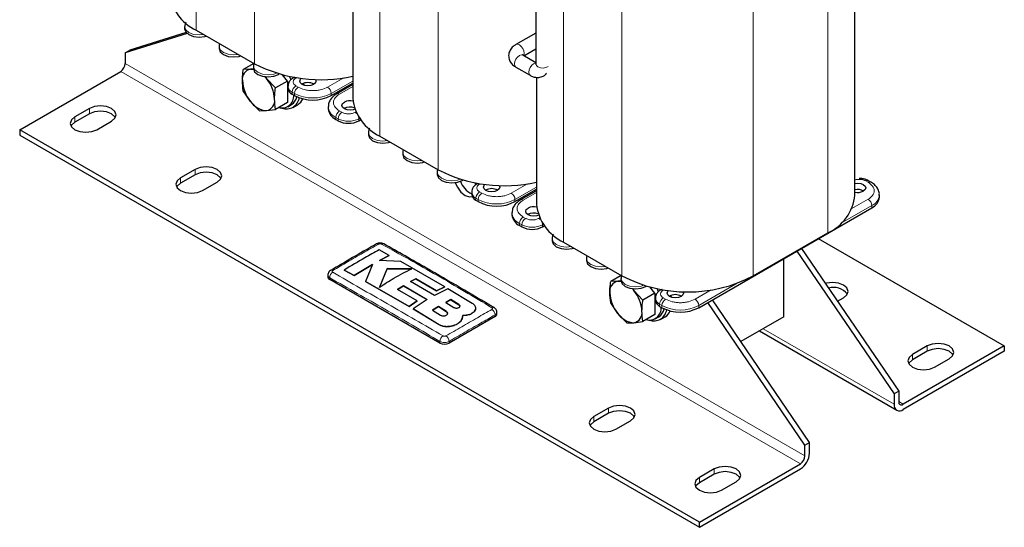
# Model space of a CAD drawing. Header units: millimetres. Extents: x 5 to 418, y 2 to 292.
# Tile 19 of 35: x 239 to 300, y 59 to 90. Entities that reach past the tile are written whole.
import ezdxf

# ---------------------------------------------------------------- set-up
doc = ezdxf.new("R2010")
doc.units = ezdxf.units.MM

msp = doc.modelspace()

# ---------------------------------------------------------------- linework, layer by layer
at = {"color": 7, "linetype": 'Continuous', "lineweight": 18}
for p, q in [((249.7345, 107.7786), (249.7345, 89.2921)), ((253.3266, 105.7049), (253.3266, 87.2184)), ((261.0482, 101.2473), (261.0482, 82.7608)), ((264.6403, 99.1736), (264.6403, 80.6871)), ((288.6254, 95.2875), (288.6254, 76.801)), ((272.362, 94.716), (272.362, 76.2295)), ((275.9541, 92.6424), (275.9541, 74.1559)), ((284.0434, 92.6424), (284.0434, 74.1559)), ((286.9425, 62.5859), (245.0818, 86.7516)), ((245.3646, 87.2415), (287.2253, 63.0758)), ((254.7974, 86.5652), (254.7974, 86.6044)), ((255.9132, 86.3603), (255.8722, 86.3367)), ((257.8238, 85.7815), (258.8254, 86.3597)), ((259.3729, 86.1532), (258.0501, 85.3896)), ((255.8722, 85.8632), (256.0136, 85.7815)), ((259.3729, 85.8267), (258.5592, 85.357)), ((255.7874, 85.3896), (255.6459, 85.4712)), ((255.6459, 85.4712), (255.6459, 85.3406)), ((255.7874, 85.3896), (255.7874, 85.259)), ((258.0501, 85.3896), (258.0501, 85.259)), ((243.1584, 84.139), (243.1584, 84.4657)), ((258.5592, 84.312), (258.7007, 84.2303)), ((242.2533, 83.6165), (242.2533, 83.9432)), ((258.4744, 83.8384), (258.333, 83.9201)), ((258.333, 83.9201), (258.333, 83.7894)), ((258.4744, 83.8384), (258.4744, 83.7078)), ((259.5209, 84.2303), (259.5619, 84.254)), ((259.7472, 83.8384), (259.7874, 83.8616)), ((259.7472, 83.7078), (259.7472, 83.8384)), ((249.6638, 80.3836), (249.6638, 80.7102)), ((248.7587, 79.8611), (248.7587, 80.1877)), ((266.1111, 80.0339), (266.1111, 80.0732)), ((267.2269, 79.8291), (267.1859, 79.8054)), ((269.1375, 79.2503), (270.1391, 79.8285)), ((270.6866, 79.622), (269.3638, 78.8583)), ((291.1144, 79.9197), (290.973, 80.0014)), ((267.1011, 78.8583), (266.9597, 78.94)), ((266.9597, 78.94), (266.9597, 78.8093)), ((267.1011, 78.8583), (267.1011, 78.7277)), ((267.1859, 79.3319), (267.3274, 79.2503)), ((269.3638, 78.8583), (269.3638, 78.7277)), ((270.6866, 79.2954), (269.8729, 78.8257)), ((290.1128, 78.2965), (291.1144, 78.8747)), ((291.3407, 78.4828), (289.4157, 77.3715)), ((291.3407, 78.4828), (291.3407, 78.3521)), ((269.8729, 77.7807), (270.0144, 77.6991)), ((270.8346, 77.6991), (270.8756, 77.7227)), ((269.7881, 77.3072), (269.6467, 77.3888)), ((269.6467, 77.3888), (269.6467, 77.2582)), ((269.7881, 77.3072), (269.7881, 77.1765)), ((271.0609, 77.3072), (271.1011, 77.3304)), ((271.0609, 77.1765), (271.0609, 77.3072)), ((257.9511, 73.934), (257.9511, 74.0359)), ((277.4248, 73.5027), (277.4248, 73.5419)), ((283.0552, 73.6997), (280.6775, 72.3271)), ((278.5406, 73.2978), (278.4996, 73.2742)), ((278.4996, 72.8006), (278.6411, 72.719)), ((280.4513, 72.719), (281.4528, 73.2972)), ((265.9054, 72.3882), (265.9054, 72.3816)), ((278.4148, 72.3271), (278.2734, 72.4087)), ((278.2734, 72.4087), (278.2734, 72.2781)), ((278.4148, 72.3271), (278.4148, 72.1964)), ((280.6775, 72.3271), (280.6775, 72.1964)), ((265.1379, 71.9564), (265.1379, 71.9498)), ((268.1335, 71.6481), (268.1335, 71.7499)), ((264.6905, 71.1558), (264.6905, 71.1492)), ((284.6513, 70.8971), (292.7125, 66.2435)), ((264.7393, 70.0152), (264.7393, 70.1171)), ((265.305, 70.0152), (265.305, 70.1171)), ((294.749, 69.509), (294.749, 69.8356)), ((293.8439, 68.9865), (293.8439, 69.3131)), ((292.9953, 66.4067), (293.2782, 66.2434)), ((275.1197, 65.6882), (275.1197, 66.0148)), ((274.2146, 65.1657), (274.2146, 65.4923)), ((281.6251, 61.9327), (281.6251, 62.2594)), ((280.72, 61.4102), (280.72, 61.7369))]:
    msp.add_line(p, q, dxfattribs=at)
at = {"color": 7, "linetype": 'Continuous', "lineweight": 25}
for p, q in [((290.3008, 79.136), (290.3008, 96.7833)), ((270.651, 95.9162), (270.651, 87.2037)), ((259.3729, 92.9211), (259.3729, 85.0957)), ((249.1183, 89.1439), (245.6475, 88.058)), ((249.0184, 89.5125), (249.0184, 89.3818)), ((249.7345, 89.2921), (253.3266, 87.2184)), ((249.1769, 89.0874), (245.3646, 87.8947)), ((270.651, 89.1139), (269.4205, 88.4036)), ((245.3646, 87.8947), (245.6475, 88.058)), ((251.1397, 88.2879), (251.1397, 88.1572)), ((269.9149, 87.7098), (270.651, 88.1347)), ((245.3646, 87.8947), (245.3646, 87.2415)), ((270.651, 87.2848), (269.8445, 87.7504)), ((238.8592, 83.1594), (245.0818, 86.7516)), ((253.2788, 87.246), (252.6328, 86.8731)), ((253.0721, 86.8852), (252.6328, 86.8731)), ((253.2658, 86.9121), (253.0721, 86.8852)), ((253.2538, 87.2605), (253.2437, 87.2258)), ((253.261, 87.0632), (253.261, 86.9326)), ((269.4205, 87.016), (270.2974, 86.5098)), ((253.966, 86.4254), (254.062, 86.3137)), ((253.9809, 86.4334), (254.062, 86.3137)), ((254.062, 86.3137), (254.6127, 85.7302)), ((255.349, 86.1552), (254.6127, 85.7302)), ((254.7974, 86.5652), (254.8428, 86.5914)), ((255.349, 86.1552), (255.0416, 86.5375)), ((255.349, 86.1552), (255.349, 84.8352)), ((255.7665, 86.3839), (255.7122, 86.3525)), ((255.8217, 86.3053), (255.787, 86.3957)), ((270.6866, 86.3898), (270.6866, 78.5645)), ((253.0721, 84.9052), (252.6328, 85.5531)), ((255.3823, 85.8386), (255.3823, 85.708)), ((256.3745, 85.9017), (256.3562, 86.0146)), ((258.0501, 85.259), (259.3729, 86.0226)), ((259.3729, 85.9349), (258.3992, 85.3728)), ((259.2996, 85.8926), (259.2237, 85.9365)), ((253.6228, 84.3216), (253.0721, 84.9052)), ((255.6459, 85.3406), (255.7874, 85.259)), ((243.1584, 84.4657), (242.2533, 83.9432)), ((253.6228, 84.3216), (254.062, 84.3337)), ((254.062, 84.3337), (254.6127, 84.4101)), ((255.349, 84.8352), (254.6127, 84.4101)), ((255.3721, 84.5731), (255.5984, 84.7037)), ((255.6983, 84.5305), (255.9812, 84.6938)), ((257.8643, 84.5732), (257.8643, 84.4426)), ((243.1584, 84.139), (242.2533, 83.6165)), ((258.333, 83.7894), (258.4744, 83.7078)), ((259.7472, 83.7078), (259.8544, 83.7697)), ((280.72, 58.9937), (238.8592, 83.1594)), ((238.8592, 83.1594), (238.8592, 82.8328)), ((243.611, 83.1594), (244.5161, 83.6819)), ((238.8592, 82.8328), (280.72, 58.6671)), ((260.3321, 82.9812), (260.3321, 82.8506)), ((261.0482, 82.7608), (264.6403, 80.6871)), ((262.4534, 81.7566), (262.4534, 81.6259)), ((249.6638, 80.7102), (248.7587, 80.1877)), ((249.6638, 80.3836), (248.7587, 79.8611)), ((264.5747, 80.532), (264.5747, 80.4013)), ((266.1111, 80.0339), (266.1565, 80.0601)), ((250.1164, 79.4039), (251.0215, 79.9264)), ((267.0802, 79.8526), (267.0259, 79.8213)), ((269.3638, 78.7277), (270.6866, 79.4913)), ((291.2744, 79.9356), (291.133, 80.0172)), ((266.6961, 79.3074), (266.6961, 79.1767)), ((270.6866, 79.4036), (269.713, 78.8416)), ((270.6133, 79.3614), (270.5374, 79.4052)), ((291.8093, 79.0053), (291.8093, 79.1359)), ((266.9597, 78.8093), (267.1011, 78.7277)), ((280.6775, 72.1964), (291.3407, 78.3521)), ((269.178, 78.0419), (269.178, 77.9113)), ((269.6467, 77.2582), (269.7881, 77.1765)), ((271.0609, 77.1765), (271.1681, 77.2384)), ((271.6458, 76.4499), (271.6458, 76.3193)), ((284.0434, 74.1559), (288.6254, 76.801)), ((288.0444, 76.4492), (299.5007, 69.8356)), ((272.362, 76.2295), (275.9541, 74.1559)), ((287.0055, 75.8495), (292.9953, 67.06)), ((261.6191, 75.4192), (260.997, 75.7561)), ((261.0158, 75.0996), (261.6191, 75.4192)), ((261.6191, 75.4127), (261.0158, 75.0931)), ((261.6191, 75.4192), (261.6191, 75.4127)), ((273.7671, 75.2253), (273.7671, 75.0947)), ((285.9243, 71.632), (285.9243, 75.2253)), ((286.7227, 75.6862), (292.7125, 66.8967)), ((259.4653, 74.1788), (260.5907, 74.8622)), ((260.5907, 74.8557), (259.4653, 74.1723)), ((260.5907, 74.8622), (260.1501, 73.8051)), ((262.3269, 75.0315), (261.0158, 75.0996)), ((261.4963, 74.6028), (261.0189, 73.451)), ((261.0189, 73.4444), (261.4963, 74.5963)), ((263.0016, 74.5874), (261.4963, 74.6028)), ((261.4963, 74.6028), (261.4963, 74.5963)), ((261.4963, 74.5963), (263.0016, 74.5808)), ((265.0416, 73.4824), (262.3269, 75.0315)), ((257.834, 74.1987), (257.834, 74.0973)), ((258.8436, 74.5142), (259.4653, 74.1788)), ((258.8436, 74.5142), (258.8436, 74.5076)), ((259.4653, 74.1723), (258.8436, 74.5076)), ((259.4653, 74.1788), (259.4653, 74.1723)), ((275.9062, 74.1835), (275.2603, 73.8106)), ((275.8812, 74.1979), (275.8711, 74.1632)), ((275.8884, 74.0007), (275.8884, 73.8701)), ((264.7393, 70.0152), (257.9511, 73.934)), ((260.1501, 73.8051), (262.8374, 72.2741)), ((260.1501, 73.8051), (260.1501, 73.7985)), ((262.8374, 72.2675), (260.1501, 73.7985)), ((262.1304, 73.3256), (262.491, 73.5507)), ((262.491, 73.5442), (262.1304, 73.3191)), ((262.491, 73.5507), (263.9557, 72.6905)), ((262.491, 73.5507), (262.491, 73.5442)), ((263.9557, 72.684), (262.491, 73.5442)), ((262.936, 73.8059), (263.2622, 73.9766)), ((263.2622, 73.97), (262.936, 73.7994)), ((264.401, 72.9457), (262.936, 73.8059)), ((263.2622, 73.9766), (264.5306, 73.2362)), ((263.2622, 73.9766), (263.2622, 73.97)), ((264.5306, 73.2296), (263.2622, 73.97)), ((264.5306, 73.2362), (265.0416, 73.4824)), ((265.0416, 73.4758), (264.5306, 73.2296)), ((265.0416, 73.4824), (265.0416, 73.4758)), ((275.6995, 73.8227), (275.2603, 73.8106)), ((275.9318, 73.8549), (275.6995, 73.8227)), ((277.4248, 73.5027), (277.4702, 73.5289)), ((277.9764, 73.0926), (277.669, 73.475)), ((263.3476, 72.6157), (262.1304, 73.3256)), ((265.2382, 73.3659), (264.401, 72.9457)), ((264.5306, 73.2362), (264.5306, 73.2296)), ((266.7343, 72.4637), (265.2382, 73.3659)), ((276.5934, 73.3629), (276.6894, 73.2512)), ((276.6083, 73.3709), (276.6894, 73.2512)), ((276.6894, 73.2512), (277.2402, 72.6676)), ((277.9764, 73.0926), (277.2402, 72.6676)), ((277.9764, 73.0926), (277.9764, 71.7726)), ((278.0098, 72.7761), (278.0098, 72.6455)), ((278.3939, 73.3213), (278.3397, 73.29)), ((278.4491, 73.2428), (278.4145, 73.3332)), ((279.0019, 72.8392), (278.9836, 72.9521)), ((289.2262, 72.5909), (289.6012, 72.8074)), ((262.8374, 72.2741), (263.3476, 72.6157)), ((263.3476, 72.6091), (262.8374, 72.2675)), ((262.8374, 72.2741), (262.8374, 72.2675)), ((263.9557, 72.6905), (263.0848, 72.1274)), ((263.3476, 72.6157), (263.3476, 72.6091)), ((264.6455, 72.266), (264.2848, 72.0453)), ((264.2848, 72.0387), (264.6455, 72.2595)), ((265.1379, 71.9564), (264.6455, 72.266)), ((264.6455, 72.266), (264.6455, 72.2595)), ((264.6455, 72.2595), (265.1379, 71.9498)), ((265.413, 72.6947), (265.0974, 72.5251)), ((265.0974, 72.5186), (265.413, 72.6881)), ((265.0974, 72.5251), (265.5898, 72.2159)), ((265.9054, 72.3882), (265.413, 72.6947)), ((265.413, 72.6947), (265.413, 72.6881)), ((265.413, 72.6881), (265.9054, 72.3816)), ((275.6995, 71.8427), (275.2603, 72.4906)), ((278.2734, 72.2781), (278.4148, 72.1964)), ((287.2253, 63.7291), (281.2356, 72.5186)), ((287.5082, 63.8923), (281.5184, 72.6819)), ((263.0848, 72.1274), (264.6905, 71.1558)), ((263.0848, 72.1274), (263.0848, 72.1209)), ((264.6905, 71.1492), (263.0848, 72.1209)), ((264.2848, 72.0453), (264.7773, 71.7384)), ((268.1335, 71.6481), (265.305, 70.0152)), ((266.1062, 71.5045), (266.1445, 71.7232)), ((266.1356, 71.6659), (266.1062, 71.498)), ((266.1485, 71.6651), (266.1485, 71.6716)), ((266.7343, 71.8618), (266.7343, 71.8552)), ((266.9483, 72.1519), (266.9483, 72.1584)), ((268.2506, 71.8113), (268.2506, 71.9128)), ((276.2502, 71.2591), (275.6995, 71.8427)), ((277.9764, 71.7726), (277.2402, 71.3476)), ((277.9995, 71.5105), (278.2258, 71.6412)), ((278.3258, 71.468), (278.6086, 71.6312)), ((285.9243, 71.632), (283.2758, 70.1031)), ((265.4311, 71.0622), (265.4311, 71.0557)), ((266.1062, 71.5045), (266.1062, 71.498)), ((276.2502, 71.2591), (276.6894, 71.2712)), ((276.6894, 71.2712), (277.2402, 71.3476)), ((284.4169, 70.7618), (292.8782, 65.8772)), ((299.5007, 69.8356), (293.2782, 66.2434)), ((294.749, 69.8356), (293.8439, 69.3131)), ((299.5007, 69.8356), (299.5007, 69.509)), ((299.5007, 69.509), (293.2782, 65.9168)), ((294.749, 69.509), (293.8439, 68.9865)), ((295.2015, 68.5294), (296.1066, 69.0519)), ((292.9953, 67.06), (292.7125, 66.8967)), ((292.7125, 66.8967), (292.7125, 66.2435)), ((292.9953, 67.06), (292.9953, 66.4068)), ((275.1197, 66.0148), (274.2146, 65.4923)), ((275.1197, 65.6882), (274.2146, 65.1657)), ((275.5722, 64.7086), (276.4773, 65.2311)), ((287.2253, 63.7291), (287.5082, 63.8923)), ((287.2253, 63.0758), (287.2253, 63.7291)), ((287.5082, 63.2391), (287.5082, 63.8923)), ((280.72, 58.9937), (286.9425, 62.5859)), ((281.6251, 62.2594), (280.72, 61.7369)), ((280.72, 58.6671), (286.9425, 62.2593)), ((281.6251, 61.9327), (280.72, 61.4102)), ((282.0776, 60.9531), (282.9827, 61.4756)), ((280.72, 58.6671), (280.72, 58.9937))]:
    msp.add_line(p, q, dxfattribs=at)
at = {"color": 7, "linetype": 'Continuous', "lineweight": 18, "flags": 128}
for points in [[(250.2057, 89.0201), (249.9184, 88.9929), (249.574, 89.0325), (249.282, 89.1451), (249.0869, 89.3136), (249.0184, 89.5125), (249.0184, 89.5134)], [(252.327, 87.7955), (252.0397, 87.7683), (251.6953, 87.8078), (251.4033, 87.9205), (251.2082, 88.089), (251.1397, 88.2879), (251.1397, 88.2888)], [(269.8968, 87.7202), (269.9095, 87.744), (269.9323, 87.8633), (269.9095, 88.0089), (269.8445, 88.1588), (269.7473, 88.29), (269.6325, 88.3826), (269.5178, 88.4224), (269.4205, 88.4035), (269.4204, 88.4035)], [(269.8445, 87.7504), (269.7473, 87.7693), (269.6325, 87.7294), (269.5178, 87.6368), (269.4205, 87.5056), (269.3555, 87.3558), (269.3327, 87.2101)], [(254.6811, 86.6392), (254.5054, 86.5832), (254.161, 86.5437), (253.8166, 86.5832), (253.5246, 86.6959), (253.3295, 86.8644), (253.261, 87.0632), (253.261, 87.0642)], [(269.3327, 87.2101), (269.3555, 87.0908), (269.4205, 87.016), (269.4205, 87.016)], [(270.651, 87.264), (270.6241, 87.2631), (270.5093, 87.2233), (270.3946, 87.1307), (270.2973, 86.9995), (270.2323, 86.8496), (270.2095, 86.704)], [(270.651, 87.2037), (270.6833, 87.11), (270.7752, 87.0306)], [(270.2095, 86.704), (270.2323, 86.5847), (270.2973, 86.5099), (270.2974, 86.5098)], [(259.5209, 84.2303), (259.565, 84.1998), (259.6067, 84.1613)], [(259.7305, 83.9465), (259.7428, 83.8919), (259.7472, 83.8384)], [(261.5194, 82.4888), (261.2321, 82.4616), (260.8877, 82.5012), (260.5957, 82.6138), (260.4006, 82.7824), (260.3321, 82.9812), (260.3321, 82.9822)], [(263.6407, 81.2642), (263.3534, 81.237), (263.009, 81.2766), (262.717, 81.3892), (262.5219, 81.5578), (262.4534, 81.7566), (262.4534, 81.7576)], [(265.9948, 80.108), (265.8191, 80.052), (265.4747, 80.0124), (265.1303, 80.052), (264.8383, 80.1646), (264.6432, 80.3332), (264.5747, 80.532), (264.5747, 80.5329)], [(270.8346, 77.6991), (270.8787, 77.6686), (270.9204, 77.63)], [(271.0442, 77.4153), (271.0565, 77.3607), (271.0609, 77.3072)], [(272.8331, 75.9576), (272.5458, 75.9304), (272.2014, 75.9699), (271.9094, 76.0826), (271.7143, 76.2511), (271.6458, 76.4499), (271.6458, 76.4509)], [(274.9544, 74.7329), (274.6671, 74.7058), (274.3227, 74.7453), (274.0307, 74.8579), (273.8356, 75.0265), (273.7671, 75.2253), (273.7671, 75.2263)], [(277.3086, 73.5767), (277.1329, 73.5207), (276.7884, 73.4812), (276.444, 73.5207), (276.152, 73.6333), (275.957, 73.8019), (275.8884, 74.0007), (275.8884, 74.0017)]]:
    msp.add_lwpolyline(points, dxfattribs=at)
at = {"color": 7, "linetype": 'Continuous', "lineweight": 25, "flags": 128}
for points in [[(249.0184, 89.3818), (249.0869, 89.183), (249.282, 89.0144), (249.574, 88.9018), (249.9184, 88.8623), (250.2628, 88.9018), (250.3621, 88.9298)], [(251.1397, 88.1572), (251.2082, 87.9584), (251.4033, 87.7898), (251.6953, 87.6772), (252.0397, 87.6376), (252.3841, 87.6772), (252.4834, 87.7052)], [(253.0721, 86.8852), (253.1882, 86.8843), (253.2672, 86.872)], [(253.261, 86.9326), (253.3295, 86.7338), (253.5246, 86.5652), (253.8166, 86.4526), (254.161, 86.413), (254.5054, 86.4526), (254.7974, 86.5652)], [(255.5745, 86.2302), (255.5597, 86.2678), (255.4857, 86.4358)], [(256.9612, 85.953), (256.799, 85.8904), (256.6076, 85.8684), (256.4163, 85.8904), (256.2541, 85.953), (256.1457, 86.0466), (256.1076, 86.1571), (256.1457, 86.2675), (256.1968, 86.3216)], [(257.0776, 86.2556), (257.1076, 86.1571), (257.0696, 86.0466), (256.9612, 85.953)], [(244.5161, 83.6819), (244.7242, 83.8617), (244.7973, 84.0738), (244.7242, 84.2859), (244.5161, 84.4657), (244.2046, 84.5858), (243.8373, 84.628), (243.4699, 84.5858), (243.1584, 84.4657)], [(244.7546, 83.9105), (244.7242, 83.9593), (244.5161, 84.139), (244.2046, 84.2592), (243.8373, 84.3014), (243.4699, 84.2592), (243.1584, 84.139)], [(259.4948, 84.4177), (259.4011, 84.3882), (259.2098, 84.3662), (259.0184, 84.3882), (258.8562, 84.4508), (258.7478, 84.5444), (258.7098, 84.6549), (258.7478, 84.7653), (258.8562, 84.859)], [(242.2533, 83.9432), (242.0452, 83.7634), (241.9722, 83.5513), (242.0452, 83.3392), (242.2533, 83.1594), (242.5648, 83.0393), (242.9322, 82.9971), (243.2995, 83.0393), (243.611, 83.1594)], [(242.2533, 83.6165), (242.0452, 83.4368), (242.0148, 83.388)], [(260.3321, 82.8506), (260.4006, 82.6517), (260.5957, 82.4832), (260.8877, 82.3705), (261.2321, 82.331), (261.5765, 82.3705), (261.6758, 82.3985)], [(262.4534, 81.6259), (262.5219, 81.4271), (262.717, 81.2586), (263.009, 81.1459), (263.3534, 81.1064), (263.6978, 81.1459), (263.7971, 81.1739)], [(251.0215, 79.9264), (251.2296, 80.1062), (251.3026, 80.3183), (251.2296, 80.5304), (251.0215, 80.7102), (250.71, 80.8303), (250.3426, 80.8725), (249.9753, 80.8303), (249.6638, 80.7102)], [(248.7587, 80.1877), (248.5506, 80.0079), (248.4776, 79.7958), (248.5506, 79.5837), (248.7587, 79.4039), (249.0702, 79.2838), (249.4376, 79.2416), (249.8049, 79.2838), (250.1164, 79.4039)], [(251.26, 80.155), (251.2296, 80.2038), (251.0215, 80.3836), (250.71, 80.5037), (250.3426, 80.5459), (249.9753, 80.5037), (249.6638, 80.3836)], [(264.5747, 80.4013), (264.6432, 80.2025), (264.8383, 80.0339), (265.1303, 79.9213), (265.4747, 79.8818), (265.8191, 79.9213), (266.1111, 80.0339)], [(248.7587, 79.8611), (248.5506, 79.6813), (248.5202, 79.6325)], [(265.6872, 79.8965), (265.815, 79.6174), (266.0352, 79.3204), (266.295, 79.1107), (266.5548, 79.0204), (266.7274, 79.0407)], [(266.944, 79.7498), (266.9221, 79.8325), (266.9059, 79.8838)], [(268.2749, 79.4217), (268.1127, 79.3591), (267.9213, 79.3372), (267.73, 79.3591), (267.5678, 79.4217), (267.4594, 79.5153), (267.4213, 79.6258), (267.4594, 79.7363), (267.5105, 79.7903)], [(268.3913, 79.7243), (268.4213, 79.6258), (268.3833, 79.5153), (268.2749, 79.4217)], [(290.3008, 79.8497), (290.4639, 79.8655), (290.6552, 79.8435), (290.8174, 79.7809), (290.9258, 79.6873), (290.9639, 79.5768), (290.9258, 79.4664), (290.8174, 79.3727)], [(270.8085, 77.8865), (270.7148, 77.8569), (270.5235, 77.835), (270.3321, 77.8569), (270.1699, 77.9195), (270.0615, 78.0132), (270.0235, 78.1236), (270.0615, 78.2341), (270.1699, 78.3277)], [(271.6458, 76.3193), (271.7143, 76.1205), (271.9094, 75.9519), (272.2014, 75.8393), (272.5458, 75.7997), (272.8902, 75.8393), (272.9895, 75.8673)], [(273.7671, 75.0947), (273.8356, 74.8959), (274.0307, 74.7273), (274.3227, 74.6147), (274.6671, 74.5751), (275.0115, 74.6147), (275.1108, 74.6427)], [(275.6995, 73.8227), (275.8156, 73.8218), (275.8946, 73.8095)], [(275.8884, 73.8701), (275.957, 73.6712), (276.152, 73.5027), (276.444, 73.3901), (276.7884, 73.3505), (277.1329, 73.3901), (277.4248, 73.5027)], [(289.6012, 72.8074), (289.8093, 72.9871), (289.8824, 73.1992), (289.8093, 73.4113), (289.6012, 73.5911), (289.2898, 73.7112), (288.9224, 73.7534), (288.555, 73.7112), (288.4771, 73.6902)], [(278.202, 73.1677), (278.1871, 73.2053), (278.1132, 73.3733)], [(279.5886, 72.8904), (279.4264, 72.8279), (279.235, 72.8059), (279.0437, 72.8279), (278.8815, 72.8904), (278.7731, 72.9841), (278.735, 73.0945), (278.7731, 73.205), (278.8242, 73.2591)], [(279.705, 73.1931), (279.735, 73.0945), (279.697, 72.9841), (279.5886, 72.8904)], [(296.1066, 69.0519), (296.3147, 69.2317), (296.3878, 69.4438), (296.3147, 69.6558), (296.1066, 69.8356), (295.7952, 69.9558), (295.4278, 69.998), (295.0604, 69.9558), (294.749, 69.8356)], [(293.8439, 69.3131), (293.6358, 69.1333), (293.5627, 68.9213), (293.6358, 68.7092), (293.8439, 68.5294), (294.1553, 68.4092), (294.5227, 68.3671), (294.8901, 68.4092), (295.2015, 68.5294)], [(296.3452, 69.2804), (296.3147, 69.3292), (296.1066, 69.509), (295.7952, 69.6291), (295.4278, 69.6713), (295.0604, 69.6291), (294.749, 69.509)], [(293.8439, 68.9865), (293.6358, 68.8067), (293.6053, 68.7579)], [(276.4773, 65.2311), (276.6854, 65.4109), (276.7585, 65.623), (276.6854, 65.835), (276.4773, 66.0148), (276.1659, 66.135), (275.7985, 66.1772), (275.4311, 66.135), (275.1197, 66.0148)], [(276.7159, 65.4597), (276.6854, 65.5084), (276.4773, 65.6882), (276.1659, 65.8084), (275.7985, 65.8505), (275.4311, 65.8084), (275.1197, 65.6882)], [(274.2146, 65.4923), (274.0065, 65.3125), (273.9334, 65.1005), (274.0065, 64.8884), (274.2146, 64.7086), (274.526, 64.5885), (274.8934, 64.5463), (275.2608, 64.5885), (275.5722, 64.7086)], [(274.2146, 65.1657), (274.0065, 64.9859), (273.976, 64.9372)], [(282.9827, 61.4756), (283.1908, 61.6554), (283.2639, 61.8675), (283.1908, 62.0796), (282.9827, 62.2594), (282.6713, 62.3795), (282.3039, 62.4217), (281.9365, 62.3795), (281.6251, 62.2594)], [(283.2212, 61.7042), (283.1908, 61.753), (282.9827, 61.9327), (282.6713, 62.0529), (282.3039, 62.0951), (281.9365, 62.0529), (281.6251, 61.9327)], [(280.72, 61.7369), (280.5119, 61.5571), (280.4388, 61.345), (280.5119, 61.1329), (280.72, 60.9531), (281.0314, 60.833), (281.3988, 60.7908), (281.7662, 60.833), (282.0776, 60.9531)], [(280.72, 61.4102), (280.5119, 61.2305), (280.4814, 61.1817)]]:
    msp.add_lwpolyline(points, dxfattribs=at)
at = {"color": 7, "linetype": 'Continuous', "lineweight": 25}
for centre, radius, start, end in [((250.9627, 91.9418), 2.9205, 186.187456, 245.132685), ((244.7505, 87.2694), 0.6147, 302.605478, 357.394522), ((253.1848, 86.2799), 0.6157, 100.546778, 189.251879), ((257.3958, 95.1784), 8.9397, 242.924032, 282.777355), ((254.7237, 86.2799), 2.1489, 182.639287, 219.772072), ((252.4104, 84.939), 2.1489, 2.639287, 39.772072), ((255.8328, 85.7529), 0.4526, 185.694799, 245.625342), ((256.6076, 85.3367), 0.7243, 59.546132, 120.453868), ((254.1385, 85.6093), 1.2779, 213.434915, 266.570462), ((253.9493, 84.939), 0.6157, 280.546778, 9.251879), ((254.9976, 85.2407), 0.7449, 255.019332, 3.457647), ((255.2831, 85.2508), 0.8085, 250.362758, 351.036925), ((255.1662, 85.3582), 0.7843, 303.436184, 347.266898), ((256.9187, 87.4425), 2.4592, 242.609672, 297.390328), ((255.5983, 85.3372), 0.7487, 300.757494, 338.40732), ((259.2117, 84.1641), 0.7805, 77.516409, 117.094335), ((262.2764, 85.4105), 2.9205, 186.187456, 245.132685), ((258.6651, 84.5224), 0.8047, 185.694799, 245.625342), ((259.2115, 83.7971), 0.7576, 70.612423, 119.135793), ((259.1108, 84.936), 1.3833, 242.609672, 297.390328), ((268.7095, 88.6471), 8.9397, 242.924032, 282.777355), ((267.2662, 80.4372), 1.3462, 199.87566, 244.942688), ((267.9213, 78.8055), 0.7243, 59.546132, 120.453868), ((290.4669, 78.737), 0.7397, 60.516138, 102.983795), ((291.0669, 79.87), 0.1615, 66.340154, 125.560957), ((267.1465, 79.2216), 0.4526, 185.694799, 245.625342), ((287.4625, 79.404), 2.8509, 294.074307, 354.605552), ((290.4621, 80.067), 0.7799, 258.057831, 297.10022), ((291.0086, 79.0851), 0.8047, 294.374658, 354.305201), ((268.2325, 80.9112), 2.4592, 242.609672, 297.390328), ((270.5254, 77.6328), 0.7805, 77.516409, 117.094335), ((273.5901, 78.8793), 2.9205, 186.187456, 245.132685), ((269.9788, 77.9911), 0.8047, 185.694799, 245.625342), ((270.5253, 77.2659), 0.7576, 70.612423, 119.135793), ((270.4245, 78.4048), 1.3833, 242.609672, 297.390328), ((260.8976, 75.9979), 0.1394, 55.563125, 114.467134), ((261.2266, 76.0017), 0.136, 63.666853, 125.153437), ((258.0341, 74.1172), 0.2012, 185.694799, 245.625342), ((279.9987, 81.8896), 8.7276, 242.39104, 297.60896), ((275.8122, 73.2174), 0.6157, 100.546778, 189.251879), ((288.9617, 72.2982), 1.1469, 40.036464, 104.741584), ((277.3511, 73.2174), 2.1489, 182.639287, 219.772072), ((275.0378, 71.8765), 2.1489, 2.639287, 39.772072), ((279.235, 72.2742), 0.7243, 59.546132, 120.453868), ((277.625, 72.1782), 0.7449, 255.019332, 3.457647), ((278.4602, 72.6904), 0.4526, 185.694799, 245.625342), ((279.5462, 74.38), 2.4592, 242.609672, 297.390328), ((268.0504, 71.8313), 0.2012, 294.374658, 354.305201), ((276.7659, 72.5468), 1.2779, 213.434915, 266.570462), ((276.5768, 71.8765), 0.6157, 280.546778, 9.251879), ((277.9106, 72.1883), 0.8085, 250.362758, 351.036925), ((277.7936, 72.2957), 0.7843, 303.436184, 347.266898), ((278.2257, 72.2746), 0.7487, 300.757494, 338.40732), ((265.0222, 70.5611), 0.6148, 242.609672, 297.390328), ((293.0573, 66.1875), 0.3494, 170.785963, 309.203285), ((293.1678, 66.3788), 0.1747, 170.785963, 309.203285), ((286.28, 63.295), 1.2294, 302.605478, 357.394522), ((286.6113, 63.1038), 0.6147, 302.605478, 357.394522)]:
    msp.add_arc(centre, radius, start, end, dxfattribs=at)
at = {"color": 7, "linetype": 'Continuous', "lineweight": 18}
for centre, radius, start, end in [((271.0734, 87.5682), 0.6147, 240.985835, 303.461856), ((255.7782, 86.2052), 0.1617, 54.453143, 113.499493), ((255.8332, 85.8841), 0.4533, 185.972441, 245.601101), ((256.1372, 85.4489), 0.4918, 122.605478, 177.394522), ((256.2786, 85.3673), 0.4918, 122.605478, 177.394522), ((257.5588, 85.3673), 0.4918, 2.605478, 57.394522), ((256.9187, 87.5731), 2.4592, 242.609672, 297.390328), ((258.4653, 85.2256), 0.1616, 54.443318, 113.611192), ((258.6256, 84.6235), 0.7619, 182.584086, 247.406968), ((258.8242, 83.8977), 0.4918, 122.605478, 177.394522), ((258.9656, 83.8161), 0.4918, 122.605478, 177.394522), ((259.1108, 85.0667), 1.3833, 242.609672, 297.390328), ((267.092, 79.6739), 0.1617, 54.453143, 113.499493), ((291.2085, 79.788), 0.1618, 66.662842, 125.532553), ((267.1469, 79.3528), 0.4533, 185.972441, 245.601101), ((267.4509, 78.9176), 0.4918, 122.605478, 177.394522), ((267.5923, 78.836), 0.4918, 122.605478, 177.394522), ((268.2325, 81.0419), 2.4592, 242.609672, 297.390328), ((268.8726, 78.836), 0.4918, 2.605478, 57.394522), ((269.779, 78.6943), 0.1616, 54.443318, 113.611192), ((290.8494, 78.4604), 0.4918, 2.605478, 57.394522), ((291.0044, 79.2208), 0.811, 294.501649, 352.861594), ((269.9394, 78.0922), 0.7619, 182.584086, 247.406968), ((270.1379, 77.3665), 0.4918, 122.605478, 177.394522), ((270.2794, 77.2848), 0.4918, 122.605478, 177.394522), ((270.4245, 78.5354), 1.3833, 242.609672, 297.390328), ((258.3778, 74.0214), 0.4269, 123.322537, 178.0586), ((258.0646, 74.364), 0.138, 55.218177, 114.71128), ((278.4606, 72.8216), 0.4533, 185.972441, 245.601101), ((278.7646, 72.3864), 0.4918, 122.605478, 177.394522), ((278.4057, 73.1426), 0.1617, 54.453143, 113.499493), ((268.02, 72.0782), 0.1378, 65.13211, 124.800305), ((278.9061, 72.3047), 0.4918, 122.605478, 177.394522), ((279.5462, 74.5106), 2.4592, 242.609672, 297.390328), ((280.1863, 72.3047), 0.4918, 2.605478, 57.394522), ((267.7066, 71.7353), 0.4271, 1.96118, 56.680229), ((265.1746, 70.0915), 0.436, 123.127799, 176.632329), ((264.8699, 70.0917), 0.4359, 3.347515, 56.869326)]:
    msp.add_arc(centre, radius, start, end, dxfattribs=at)
at = {"color": 7, "linetype": 'Continuous', "lineweight": 25}
for points, knots in [([(249.1069, 89.7876), (249.0848, 89.7551), (249.0293, 89.6739), (249.0262, 89.5742), (249.0244, 89.5144)], [0, 0, 0, 0, 0.3993149, 1, 1, 1, 1]), ([(251.1704, 88.4632), (251.1703, 88.463), (251.1411, 88.4126), (251.1434, 88.3511), (251.1457, 88.2897)], [0, 0, 0, 0, 0.0030795, 1, 1, 1, 1]), ([(269.4205, 88.4036), (269.3632, 88.3663), (269.2224, 88.275), (269.0575, 88.076), (268.9595, 87.8004), (268.9829, 87.5102), (269.1173, 87.2574), (269.2777, 87.104), (269.3895, 87.0352), (269.4205, 87.016)], [0, 0, 0, 0, 0.1161626, 0.2849449, 0.4445901, 0.6183055, 0.7776952, 0.9382034, 1, 1, 1, 1]), ([(269.8445, 87.7504), (269.8302, 87.7602), (269.8046, 87.7778), (269.806, 87.7772), (269.8067, 87.7769)], [0, 0, 0, 0, 0.55887129, 1, 1, 1, 1]), ([(252.5771, 86.1809), (252.5833, 86.3515), (252.5916, 86.5777), (252.6247, 86.8148), (252.6328, 86.8731)], [0, 0, 0, 0, 0.754038, 1, 1, 1, 1]), ([(253.3048, 87.261), (253.3001, 87.2534), (253.265, 87.1961), (253.2661, 87.126), (253.267, 87.0651)], [0, 0, 0, 0, 0.1319773, 1, 1, 1, 1]), ([(270.651, 87.2037), (270.6497, 87.1864), (270.6472, 87.1554), (270.647, 87.157), (270.647, 87.1576)], [0, 0, 0, 0, 0.5586147, 1, 1, 1, 1]), ([(252.6328, 85.5531), (252.6318, 85.5593), (252.5976, 85.7571), (252.5872, 85.9724), (252.5771, 86.1809)], [0, 0, 0, 0, 0.0311177, 1, 1, 1, 1]), ([(255.7158, 86.3491), (255.6968, 86.3397), (255.6174, 86.3003), (255.5072, 86.192), (255.3995, 86.0264), (255.3915, 85.8967), (255.3878, 85.8362)], [0, 0, 0, 0, 0.0949654, 0.3966915, 0.7187, 1, 1, 1, 1]), ([(270.2974, 86.5098), (270.3582, 86.4788), (270.5076, 86.4027), (270.7639, 86.3583), (271.0454, 86.4156), (271.2371, 86.5236), (271.2963, 86.6204), (271.3038, 86.6326)], [0, 0, 0, 0, 0.1805547, 0.4428868, 0.6910269, 0.9610224, 1, 1, 1, 1]), ([(254.557, 85.038), (254.5632, 85.2085), (254.5715, 85.4347), (254.6046, 85.6718), (254.6127, 85.7302)], [0, 0, 0, 0, 0.754038, 1, 1, 1, 1]), ([(254.6127, 84.4101), (254.6117, 84.4163), (254.5775, 84.6141), (254.5671, 84.8294), (254.557, 85.038)], [0, 0, 0, 0, 0.0311177, 1, 1, 1, 1]), ([(258.4019, 85.3708), (258.3878, 85.3638), (258.2918, 85.316), (258.1454, 85.1947), (257.9803, 85.0002), (257.8785, 84.7915), (257.877, 84.6495), (257.8764, 84.5931)], [0, 0, 0, 0, 0.0431624, 0.2947523, 0.5545795, 0.8232103, 1, 1, 1, 1]), ([(260.4206, 83.2563), (260.3985, 83.2239), (260.343, 83.1426), (260.3399, 83.043), (260.3381, 82.9831)], [0, 0, 0, 0, 0.3993149, 1, 1, 1, 1]), ([(262.4841, 81.9319), (262.484, 81.9317), (262.4548, 81.8813), (262.4571, 81.8198), (262.4594, 81.7585)], [0, 0, 0, 0, 0.0030795, 1, 1, 1, 1]), ([(264.6055, 80.7073), (264.6054, 80.7071), (264.5761, 80.6567), (264.5784, 80.5952), (264.5807, 80.5339)], [0, 0, 0, 0, 0.0030795, 1, 1, 1, 1]), ([(291.1299, 80.0142), (291.1156, 80.0239), (291.0558, 80.0643), (290.9166, 80.1121), (290.7389, 80.1524), (290.6141, 80.1565), (290.5629, 80.1581)], [0, 0, 0, 0, 0.0934551, 0.3907793, 0.7498476, 1, 1, 1, 1]), ([(267.0295, 79.8178), (267.0105, 79.8084), (266.9311, 79.7691), (266.8209, 79.6608), (266.7132, 79.4952), (266.7052, 79.3654), (266.7015, 79.305)], [0, 0, 0, 0, 0.0949654, 0.3966915, 0.7187, 1, 1, 1, 1]), ([(291.7972, 79.116), (291.8012, 79.1509), (291.8158, 79.2802), (291.732, 79.5013), (291.5611, 79.7287), (291.3971, 79.8707), (291.2885, 79.924), (291.2708, 79.9327)], [0, 0, 0, 0, 0.1059182, 0.3920801, 0.6816361, 0.948126, 1, 1, 1, 1]), ([(269.7156, 78.8395), (269.7015, 78.8325), (269.6055, 78.7848), (269.4591, 78.6634), (269.294, 78.4689), (269.1922, 78.2602), (269.1907, 78.1182), (269.1901, 78.0618)], [0, 0, 0, 0, 0.0431624, 0.2947523, 0.5545795, 0.8232103, 1, 1, 1, 1]), ([(271.7343, 76.725), (271.7122, 76.6926), (271.6567, 76.6114), (271.6537, 76.5117), (271.6518, 76.4518)], [0, 0, 0, 0, 0.39931493, 1, 1, 1, 1]), ([(260.84, 76.1246), (260.7987, 76.1014), (259.8547, 75.5711), (258.9101, 75.0157), (258.0068, 74.4847)], [0, 0, 0, 0, 0.0437351, 1, 1, 1, 1]), ([(261.2833, 76.1229), (261.2795, 76.126), (261.2461, 76.1531), (261.1534, 76.1756), (261.0117, 76.1859), (260.8981, 76.1614), (260.847, 76.1273), (260.8411, 76.1233)], [0, 0, 0, 0, 0.0314747, 0.2834631, 0.5952216, 0.9527502, 1, 1, 1, 1]), ([(268.0778, 72.1977), (266.6885, 73.0171), (264.424, 74.3527), (262.1598, 75.6278), (261.2848, 76.1206)], [0, 0, 0, 0, 0.6135674, 1, 1, 1, 1]), ([(260.997, 75.7561), (260.7025, 75.5936), (259.9847, 75.1976), (259.2669, 74.7677), (258.8436, 74.5142)], [0, 0, 0, 0, 0.410329, 1, 1, 1, 1]), ([(273.7978, 75.4006), (273.7977, 75.4005), (273.7685, 75.3501), (273.7708, 75.2885), (273.7731, 75.2272)], [0, 0, 0, 0, 0.0030795, 1, 1, 1, 1]), ([(258.0078, 74.4876), (258.0032, 74.4856), (257.9607, 74.4672), (257.9004, 74.4026), (257.842, 74.3034), (257.8387, 74.2312), (257.8372, 74.199)], [0, 0, 0, 0, 0.0428539, 0.3934315, 0.729654, 1, 1, 1, 1]), ([(261.0189, 73.451), (261.3133, 73.6454), (261.9741, 74.0818), (262.6351, 74.407), (263.0016, 74.5874)], [0, 0, 0, 0, 0.445477, 1, 1, 1, 1]), ([(275.9357, 74.2045), (275.9297, 74.195), (275.893, 74.1358), (275.8938, 74.0633), (275.8945, 74.0026)], [0, 0, 0, 0, 0.1609881, 1, 1, 1, 1]), ([(275.2045, 73.1184), (275.2108, 73.289), (275.219, 73.5152), (275.2521, 73.7523), (275.2603, 73.8106)], [0, 0, 0, 0, 0.754038, 1, 1, 1, 1]), ([(275.2603, 72.4906), (275.2592, 72.4967), (275.2251, 72.6946), (275.2146, 72.9098), (275.2045, 73.1184)], [0, 0, 0, 0, 0.0311177, 1, 1, 1, 1]), ([(278.3432, 73.2865), (278.3242, 73.2771), (278.2448, 73.2378), (278.1346, 73.1295), (278.0269, 72.9639), (278.0189, 72.8342), (278.0152, 72.7737)], [0, 0, 0, 0, 0.0949654, 0.3966915, 0.7187, 1, 1, 1, 1]), ([(265.5898, 72.2159), (265.6093, 72.2056), (265.6484, 72.1851), (265.7229, 72.1703), (265.799, 72.1698), (265.8696, 72.1845), (265.9263, 72.2124), (265.9628, 72.2504), (265.9751, 72.294), (265.9617, 72.3384), (265.9331, 72.3697), (265.9107, 72.3846), (265.9054, 72.3882)], [0, 0, 0, 0, 0.107578, 0.2151551, 0.3227414, 0.4302646, 0.5376805, 0.6449865, 0.7522129, 0.8594106, 0.9666404, 1, 1, 1, 1]), ([(265.9054, 72.3816), (265.9211, 72.3696), (265.9524, 72.3455), (265.9719, 72.3109), (265.9688, 72.2916), (265.968, 72.2869)], [0, 0, 0, 0, 0.4296304, 0.8592752, 1, 1, 1, 1]), ([(266.7343, 71.8618), (266.7867, 71.8978), (266.8914, 71.9698), (266.9572, 72.1107), (266.943, 72.2551), (266.8597, 72.3771), (266.77, 72.4391), (266.7343, 72.4637)], [0, 0, 0, 0, 0.2145899, 0.4291787, 0.6437974, 0.8584406, 1, 1, 1, 1]), ([(268.248, 71.9124), (268.2488, 71.9179), (268.2558, 71.9632), (268.2275, 72.0451), (268.1673, 72.1368), (268.112, 72.186), (268.0791, 72.2023), (268.0777, 72.203)], [0, 0, 0, 0, 0.0473093, 0.3874574, 0.6881117, 0.9868784, 1, 1, 1, 1]), ([(277.1844, 71.9754), (277.1907, 72.146), (277.1989, 72.3722), (277.232, 72.6093), (277.2402, 72.6676)], [0, 0, 0, 0, 0.754038, 1, 1, 1, 1]), ([(264.7773, 71.7384), (264.7995, 71.7269), (264.8441, 71.7039), (264.9291, 71.689), (265.0159, 71.691), (265.0965, 71.7108), (265.1613, 71.7458), (265.2032, 71.7921), (265.2175, 71.8448), (265.2024, 71.8978), (265.1698, 71.9349), (265.1441, 71.9522), (265.1379, 71.9564)], [0, 0, 0, 0, 0.1073587, 0.2147209, 0.322003, 0.4292233, 0.5364372, 0.6436972, 0.7510459, 0.8585026, 0.9660513, 1, 1, 1, 1]), ([(265.1379, 71.9498), (265.1558, 71.9358), (265.1917, 71.9077), (265.2139, 71.8667), (265.2103, 71.8435), (265.2094, 71.8378)], [0, 0, 0, 0, 0.4302446, 0.8604885, 1, 1, 1, 1]), ([(266.1445, 71.7232), (266.2317, 71.725), (266.406, 71.7286), (266.6067, 71.7882), (266.7009, 71.8425), (266.7343, 71.8618)], [0, 0, 0, 0, 0.3919652, 0.7839445, 1, 1, 1, 1]), ([(266.7343, 71.8552), (266.6707, 71.8217), (266.5434, 71.7545), (266.3273, 71.7158), (266.1926, 71.7164), (266.1445, 71.7166)], [0, 0, 0, 0, 0.3915996, 0.783192, 1, 1, 1, 1]), ([(266.9392, 72.1522), (266.9391, 72.12), (266.9389, 72.0401), (266.8586, 71.9358), (266.7697, 71.8781), (266.7343, 71.8552)], [0, 0, 0, 0, 0.2882398, 0.7172488, 1, 1, 1, 1]), ([(277.2402, 71.3476), (277.2391, 71.3538), (277.205, 71.5516), (277.1945, 71.7669), (277.1844, 71.9754)], [0, 0, 0, 0, 0.0311177, 1, 1, 1, 1]), ([(264.6905, 71.1558), (264.7496, 71.126), (264.8679, 71.0664), (265.0933, 71.0291), (265.2871, 71.0324), (265.3948, 71.0547), (265.4311, 71.0622)], [0, 0, 0, 0, 0.2851253, 0.5702516, 0.8553553, 1, 1, 1, 1]), ([(265.4311, 71.0557), (265.3579, 71.0428), (265.2117, 71.0171), (264.9804, 71.0366), (264.8041, 71.0863), (264.7191, 71.1334), (264.6905, 71.1492)], [0, 0, 0, 0, 0.285052, 0.570102, 0.8551915, 1, 1, 1, 1]), ([(265.4311, 71.0622), (265.5391, 71.0915), (265.755, 71.1502), (265.994, 71.3099), (266.0696, 71.4411), (266.1062, 71.5045)], [0, 0, 0, 0, 0.34078214, 0.68156869, 1, 1, 1, 1]), ([(266.1062, 71.498), (266.0663, 71.4302), (265.9866, 71.2946), (265.7413, 71.1386), (265.5321, 71.0827), (265.4311, 71.0557)], [0, 0, 0, 0, 0.3408172, 0.6816417, 1, 1, 1, 1])]:
    msp.add_open_spline(points, degree=3, knots=knots, dxfattribs=at)
at = {"color": 7, "linetype": 'Continuous', "lineweight": 18}
for points, knots in [([(255.8722, 86.3367), (255.8262, 86.3037), (255.7551, 86.2529), (255.7105, 86.1682), (255.6983, 86.1), (255.7105, 86.0317), (255.755, 85.947), (255.8262, 85.8961), (255.8722, 85.8632)], [0, 0, 0, 0, 0.2394429, 0.3696034, 0.4999999, 0.6301604, 0.7605571, 1, 1, 1, 1]), ([(256.0136, 85.7815), (256.1396, 85.7228), (256.3341, 85.6322), (256.6577, 85.5755), (256.9187, 85.5599), (257.1797, 85.5755), (257.5033, 85.6322), (257.6979, 85.7228), (257.8238, 85.7815)], [0, 0, 0, 0, 0.2394429, 0.369668, 0.5, 0.630225, 0.7605571, 1, 1, 1, 1]), ([(258.5592, 85.357), (258.4576, 85.2843), (258.3006, 85.172), (258.2024, 84.9852), (258.1753, 84.8345), (258.2024, 84.6839), (258.3006, 84.497), (258.4576, 84.3847), (258.5592, 84.312)], [0, 0, 0, 0, 0.23944295, 0.36966796, 0.49999995, 0.63022502, 0.76055705, 1, 1, 1, 1]), ([(258.7007, 84.2303), (258.7577, 84.2038), (258.8458, 84.1627), (258.9925, 84.137), (259.1107, 84.1299), (259.229, 84.137), (259.3756, 84.1627), (259.4638, 84.2038), (259.5209, 84.2303)], [0, 0, 0, 0, 0.2394429, 0.3696034, 0.4999999, 0.6301604, 0.7605571, 1, 1, 1, 1]), ([(290.973, 80.0014), (290.9159, 80.028), (290.8278, 80.069), (290.6812, 80.0946), (290.5627, 80.102), (290.4455, 80.0938), (290.3535, 80.0816), (290.3111, 80.0638), (290.3008, 80.0594)], [0, 0, 0, 0, 0.29823647, 0.46035688, 0.62277133, 0.78489187, 0.94730646, 1, 1, 1, 1]), ([(267.1859, 79.8054), (267.1399, 79.7725), (267.0688, 79.7216), (267.0242, 79.6369), (267.012, 79.5687), (267.0242, 79.5004), (267.0687, 79.4158), (267.1399, 79.3649), (267.1859, 79.3319)], [0, 0, 0, 0, 0.2394429, 0.3696034, 0.4999999, 0.6301604, 0.7605571, 1, 1, 1, 1]), ([(291.1144, 78.8747), (291.2161, 78.9474), (291.373, 79.0597), (291.4713, 79.2465), (291.4983, 79.3972), (291.4713, 79.5479), (291.3731, 79.7347), (291.2161, 79.847), (291.1144, 79.9197)], [0, 0, 0, 0, 0.2394429, 0.369668, 0.5, 0.630225, 0.7605571, 1, 1, 1, 1]), ([(267.3274, 79.2503), (267.4533, 79.1916), (267.6478, 79.101), (267.9714, 79.0442), (268.2324, 79.0286), (268.4934, 79.0442), (268.817, 79.1009), (269.0116, 79.1916), (269.1375, 79.2503)], [0, 0, 0, 0, 0.2394429, 0.369668, 0.5, 0.630225, 0.7605571, 1, 1, 1, 1]), ([(269.8729, 78.8257), (269.7713, 78.753), (269.6143, 78.6407), (269.5161, 78.4539), (269.489, 78.3033), (269.5161, 78.1526), (269.6143, 77.9658), (269.7713, 77.8534), (269.8729, 77.7807)], [0, 0, 0, 0, 0.23944295, 0.36966796, 0.49999995, 0.63022502, 0.76055705, 1, 1, 1, 1]), ([(270.0144, 77.6991), (270.0714, 77.6725), (270.1596, 77.6314), (270.3062, 77.6057), (270.4244, 77.5987), (270.5427, 77.6057), (270.6894, 77.6314), (270.7775, 77.6725), (270.8346, 77.6991)], [0, 0, 0, 0, 0.2394429, 0.3696034, 0.4999999, 0.6301604, 0.7605571, 1, 1, 1, 1]), ([(260.9764, 76.1129), (260.6517, 75.9327), (260.002, 75.5722), (259.0579, 75.0265), (258.4415, 74.6564), (258.1433, 74.4774)], [0, 0, 0, 0, 0.3404989, 0.6810495, 1, 1, 1, 1]), ([(261.1483, 76.1129), (261.1415, 76.1162), (261.1244, 76.1244), (261.09, 76.132), (261.0489, 76.1333), (261.0084, 76.1273), (260.9871, 76.1177), (260.9764, 76.1129)], [0, 0, 0, 0, 0.140567, 0.3553278, 0.5708439, 0.7860438, 1, 1, 1, 1]), ([(267.9413, 72.1914), (266.8205, 72.8633), (264.5791, 74.2069), (262.2918, 75.4776), (261.1483, 76.1129)], [0, 0, 0, 0, 0.50003915, 1, 1, 1, 1]), ([(257.9511, 74.0359), (257.923, 74.0559), (257.8669, 74.096), (257.832, 74.1559), (257.8376, 74.1903), (257.839, 74.1988)], [0, 0, 0, 0, 0.4290253, 0.8580652, 1, 1, 1, 1]), ([(264.7393, 70.1171), (263.6081, 70.7828), (261.3453, 72.1143), (259.0826, 73.3953), (257.9511, 74.0359)], [0, 0, 0, 0, 0.499961, 1, 1, 1, 1]), ([(258.1433, 74.4774), (258.1376, 74.4734), (258.1229, 74.4633), (258.1094, 74.4433), (258.1071, 74.4195), (258.1177, 74.3963), (258.1348, 74.3842), (258.1433, 74.3782)], [0, 0, 0, 0, 0.1406569, 0.3555039, 0.5710329, 0.7861716, 1, 1, 1, 1]), ([(258.1433, 74.3782), (259.2641, 73.7295), (261.5055, 72.4323), (263.7928, 71.1152), (264.9363, 70.4566)], [0, 0, 0, 0, 0.5000392, 1, 1, 1, 1]), ([(278.4996, 73.2742), (278.4536, 73.2412), (278.3825, 73.1903), (278.3379, 73.1057), (278.3257, 73.0374), (278.3379, 72.9691), (278.3824, 72.8845), (278.4536, 72.8336), (278.4996, 72.8006)], [0, 0, 0, 0, 0.2394429, 0.3696034, 0.4999999, 0.6301604, 0.7605571, 1, 1, 1, 1]), ([(267.9412, 72.0922), (267.947, 72.096), (267.9617, 72.1057), (267.9752, 72.1254), (267.9775, 72.1491), (267.9669, 72.1726), (267.9498, 72.1851), (267.9413, 72.1914)], [0, 0, 0, 0, 0.1406569, 0.3555039, 0.5710329, 0.7861716, 1, 1, 1, 1]), ([(278.6411, 72.719), (278.767, 72.6603), (278.9615, 72.5697), (279.2851, 72.513), (279.5461, 72.4974), (279.8071, 72.513), (280.1307, 72.5697), (280.3253, 72.6603), (280.4513, 72.719)], [0, 0, 0, 0, 0.2394429, 0.369668, 0.5, 0.630225, 0.7605571, 1, 1, 1, 1]), ([(265.1081, 70.4567), (265.4329, 70.644), (266.0825, 71.0186), (267.0267, 71.5637), (267.6431, 71.9199), (267.9412, 72.0922)], [0, 0, 0, 0, 0.3404989, 0.6810495, 1, 1, 1, 1]), ([(268.1335, 71.7499), (267.8327, 71.5798), (267.211, 71.2281), (266.2681, 70.6841), (265.6261, 70.3061), (265.305, 70.1171)], [0, 0, 0, 0, 0.3189773, 0.6594761, 1, 1, 1, 1]), ([(268.2456, 71.9127), (268.2455, 71.8953), (268.2454, 71.8519), (268.2014, 71.7949), (268.1528, 71.7627), (268.1335, 71.7499)], [0, 0, 0, 0, 0.2875094, 0.7171754, 1, 1, 1, 1]), ([(264.9363, 70.4566), (264.9431, 70.4532), (264.9602, 70.4446), (264.9946, 70.4367), (265.0357, 70.4353), (265.0762, 70.4416), (265.0975, 70.4516), (265.1081, 70.4567)], [0, 0, 0, 0, 0.140567, 0.3553278, 0.5708439, 0.7860438, 1, 1, 1, 1]), ([(265.305, 70.1171), (265.2701, 70.1005), (265.2003, 70.0671), (265.0668, 70.0462), (264.931, 70.0508), (264.8176, 70.0773), (264.7616, 70.1058), (264.7393, 70.1171)], [0, 0, 0, 0, 0.2146728, 0.4293525, 0.6440267, 0.8586958, 1, 1, 1, 1])]:
    msp.add_open_spline(points, degree=3, knots=knots, dxfattribs=at)

doc.saveas('drawing.dxf')
